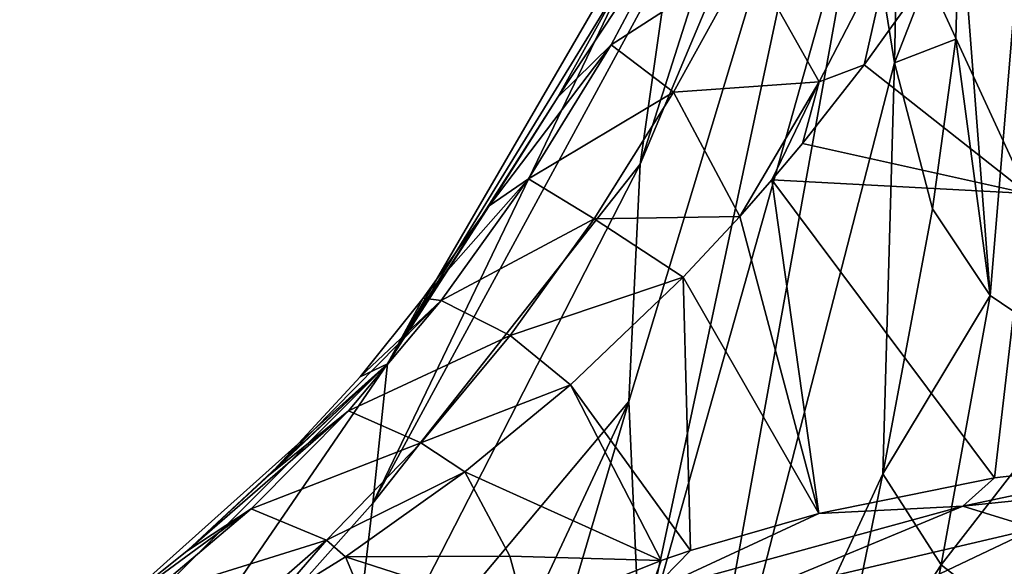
# Model space of a CAD drawing. Header units: millimetres. Extents: x -151 to 151, y -40 to 44.
# Tile 41 of 124: x -117.24 to -113, y 22.48 to 24.83. Entities that reach past the tile are written whole.
import ezdxf

# ---------------------------------------------------------------- set-up
doc = ezdxf.new("R2010")
doc.units = ezdxf.units.MM
doc.header["$LTSCALE"] = 45.597872
for name, color, linetype in [('286', 7, 'CONTINUOUS'), ('299', 7, 'CONTINUOUS'), ('354', 7, 'CONTINUOUS'), ('465', 7, 'CONTINUOUS'), ('473', 7, 'CONTINUOUS'), ('474', 7, 'CONTINUOUS'), ('481', 7, 'CONTINUOUS'), ('523', 7, 'CONTINUOUS')]:
    doc.layers.add(name, color=color, linetype=linetype)

msp = doc.modelspace()

# ---------------------------------------------------------------- linework, layer by layer
at = {"layer": '286', "color": 7, "linetype": 'CONTINUOUS', "true_color": 0xa2afbf}
for points in [[(-112.9534, 25.6027, 17.2055), (-112.8953, 24.0852, 14.5498), (-113.3274, 25.019, 16.0876), (-112.9534, 25.6027, 17.2055)], [(-113.3274, 25.019, 16.0876), (-112.8953, 24.0852, 14.5498), (-113.5994, 24.6393, 15.3147), (-113.3274, 25.019, 16.0876)], [(-113.5994, 24.6393, 15.3147), (-112.8953, 24.0852, 14.5498), (-113.8661, 24.3001, 14.5881), (-113.5994, 24.6393, 15.3147)], [(-112.8953, 24.0852, 14.5498), (-113.9979, 24.1429, 14.2386), (-113.8661, 24.3001, 14.5881), (-112.8953, 24.0852, 14.5498)], [(-114.1367, 23.9849, 13.878), (-113.9979, 24.1429, 14.2386), (-113.7957, 22.7059, 11.0123), (-114.1367, 23.9849, 13.878)], [(-113.9979, 24.1429, 14.2386), (-112.8953, 24.0852, 14.5498), (-113.0382, 22.8596, 11.7014), (-113.9979, 24.1429, 14.2386)], [(-113.7957, 22.7059, 11.0123), (-113.9979, 24.1429, 14.2386), (-113.0382, 22.8596, 11.7014), (-113.7957, 22.7059, 11.0123)], [(-113.0382, 22.8596, 11.7014), (-112.8953, 24.0852, 14.5498), (-112.074, 22.971, 12.3853), (-113.0382, 22.8596, 11.7014)], [(-114.3802, 23.7242, 13.2615), (-114.1367, 23.9849, 13.878), (-113.7957, 22.7059, 11.0123), (-114.3802, 23.7242, 13.2615)], [(-114.866, 23.2605, 12.0848), (-114.3802, 23.7242, 13.2615), (-114.3491, 22.547, 10.3808), (-114.866, 23.2605, 12.0848)], [(-114.3491, 22.547, 10.3808), (-114.3802, 23.7242, 13.2615), (-113.7957, 22.7059, 11.0123), (-114.3491, 22.547, 10.3808)], [(-114.866, 23.2605, 12.0848), (-114.4754, 22.5044, 10.2164), (-115.3216, 22.8853, 11.0371), (-114.866, 23.2605, 12.0848)], [(-114.4754, 22.5044, 10.2164), (-114.866, 23.2605, 12.0848), (-114.3491, 22.547, 10.3808), (-114.4754, 22.5044, 10.2164)], [(-115.1279, 22.5224, 10.0895), (-115.8364, 22.5204, 9.908), (-115.3216, 22.8853, 11.0371), (-115.1279, 22.5224, 10.0895)], [(-114.4754, 22.5044, 10.2164), (-115.1279, 22.5224, 10.0895), (-115.3216, 22.8853, 11.0371), (-114.4754, 22.5044, 10.2164)], [(-115.8364, 22.5204, 9.908), (-115.6089, 21.9797, 8.1447), (-116.1452, 22.3286, 9.2566), (-115.8364, 22.5204, 9.908)], [(-115.1279, 22.5224, 10.0895), (-115.0592, 22.2699, 9.3175), (-115.8364, 22.5204, 9.908), (-115.1279, 22.5224, 10.0895)], [(-115.0592, 22.2699, 9.3175), (-115.6089, 21.9797, 8.1447), (-115.8364, 22.5204, 9.908), (-115.0592, 22.2699, 9.3175)], [(-114.4754, 22.5044, 10.2164), (-115.0592, 22.2699, 9.3175), (-115.1279, 22.5224, 10.0895), (-114.4754, 22.5044, 10.2164)]]:
    msp.add_3dface(points, dxfattribs=at)
at = {"layer": '299', "color": 7, "linetype": 'CONTINUOUS', "true_color": 0xa2afbf}
for points in [[(-113.6048, 27.2229, 25.4895), (-114.4373, 25.1066, 20.9065), (-114.5661, 24.2107, 22.1039), (-113.6048, 27.2229, 25.4895)], [(-113.6048, 27.2229, 25.4895), (-114.5661, 24.2107, 22.1039), (-113.6508, 26.3848, 26.318), (-113.6048, 27.2229, 25.4895)], [(-113.6508, 26.3848, 26.318), (-114.5661, 24.2107, 22.1039), (-114.6152, 23.1885, 23.1951), (-113.6508, 26.3848, 26.318)], [(-113.6508, 26.3848, 26.318), (-114.6152, 23.1885, 23.1951), (-114.5651, 22.0978, 24.2182), (-113.6508, 26.3848, 26.318)], [(-113.6061, 25.5014, 27.2107), (-113.6508, 26.3848, 26.318), (-114.5651, 22.0978, 24.2182), (-113.6061, 25.5014, 27.2107)], [(-114.3532, 25.59, 19.1754), (-115.6543, 23.3507, 15.2914), (-115.7175, 22.7511, 17.4309), (-114.3532, 25.59, 19.1754)], [(-114.4373, 25.1066, 20.9065), (-114.3532, 25.59, 19.1754), (-115.7175, 22.7511, 17.4309), (-114.4373, 25.1066, 20.9065)], [(-114.3532, 25.59, 19.1754), (-114.6361, 25.0115, 18.0817), (-115.6543, 23.3507, 15.2914), (-114.3532, 25.59, 19.1754)], [(-114.4361, 20.8989, 25.1125), (-113.6061, 25.5014, 27.2107), (-114.5651, 22.0978, 24.2182), (-114.4361, 20.8989, 25.1125)], [(-114.4361, 20.8989, 25.1125), (-113.4687, 24.6479, 28.0924), (-113.6061, 25.5014, 27.2107), (-114.4361, 20.8989, 25.1125)], [(-114.4373, 25.1066, 20.9065), (-115.7175, 22.7511, 17.4309), (-114.5661, 24.2107, 22.1039), (-114.4373, 25.1066, 20.9065)], [(-114.6361, 25.0115, 18.0817), (-114.9212, 24.4998, 17.0355), (-115.6543, 23.3507, 15.2914), (-114.6361, 25.0115, 18.0817)], [(-114.4361, 20.8989, 25.1125), (-113.5197, 22.8773, 27.9138), (-113.4687, 24.6479, 28.0924), (-114.4361, 20.8989, 25.1125)], [(-113.5197, 22.8773, 27.9138), (-113.3058, 24.0184, 28.7549), (-113.4687, 24.6479, 28.0924), (-113.5197, 22.8773, 27.9138)], [(-114.9212, 24.4998, 17.0355), (-115.2167, 24.032, 16.0004), (-115.6543, 23.3507, 15.2914), (-114.9212, 24.4998, 17.0355)], [(-114.5661, 24.2107, 22.1039), (-115.7175, 22.7511, 17.4309), (-115.837, 21.7319, 19.0559), (-114.5661, 24.2107, 22.1039)], [(-114.5661, 24.2107, 22.1039), (-115.837, 21.7319, 19.0559), (-114.6152, 23.1885, 23.1951), (-114.5661, 24.2107, 22.1039)], [(-115.2167, 24.032, 16.0004), (-115.5014, 23.6335, 15.042), (-115.6543, 23.3507, 15.2914), (-115.2167, 24.032, 16.0004)], [(-115.5014, 23.6335, 15.042), (-115.7734, 23.2952, 14.1565), (-115.6543, 23.3507, 15.2914), (-115.5014, 23.6335, 15.042)], [(-115.6543, 23.3507, 15.2914), (-117.2062, 21.7984, 11.6336), (-117.2406, 21.0397, 14.2841), (-115.6543, 23.3507, 15.2914)], [(-115.7175, 22.7511, 17.4309), (-115.6543, 23.3507, 15.2914), (-117.2406, 21.0397, 14.2841), (-115.7175, 22.7511, 17.4309)], [(-115.6543, 23.3507, 15.2914), (-116.8545, 22.2778, 10.8826), (-117.2062, 21.7984, 11.6336), (-115.6543, 23.3507, 15.2914)], [(-116.52, 22.544, 11.8594), (-116.8545, 22.2778, 10.8826), (-115.6543, 23.3507, 15.2914), (-116.52, 22.544, 11.8594)], [(-116.1603, 22.8763, 12.9447), (-116.52, 22.544, 11.8594), (-115.6543, 23.3507, 15.2914), (-116.1603, 22.8763, 12.9447)], [(-115.7734, 23.2952, 14.1565), (-116.1603, 22.8763, 12.9447), (-115.6543, 23.3507, 15.2914), (-115.7734, 23.2952, 14.1565)], [(-114.6152, 23.1885, 23.1951), (-115.837, 21.7319, 19.0559), (-115.8838, 20.4775, 20.4882), (-114.6152, 23.1885, 23.1951)], [(-114.6152, 23.1885, 23.1951), (-115.8838, 20.4775, 20.4882), (-115.8369, 19.0423, 21.7412), (-114.6152, 23.1885, 23.1951)], [(-114.5651, 22.0978, 24.2182), (-114.6152, 23.1885, 23.1951), (-115.8369, 19.0423, 21.7412), (-114.5651, 22.0978, 24.2182)], [(-113.7546, 21.7379, 27.1337), (-113.5197, 22.8773, 27.9138), (-114.4361, 20.8989, 25.1125), (-113.7546, 21.7379, 27.1337)], [(-115.7175, 22.7511, 17.4309), (-117.2406, 21.0397, 14.2841), (-115.837, 21.7319, 19.0559), (-115.7175, 22.7511, 17.4309)]]:
    msp.add_3dface(points, dxfattribs=at)
at = {"layer": '354', "color": 7, "linetype": 'CONTINUOUS', "true_color": 0xa2afbf}
for points in [[(-112.8633, 22.6421, 11.5122), (-113.7672, 22.2128, 10.4419), (-114.1076, 22.3505, 10.2389), (-112.8633, 22.6421, 11.5122)], [(-112.4095, 22.4721, 11.706), (-113.7672, 22.2128, 10.4419), (-112.8633, 22.6421, 11.5122), (-112.4095, 22.4721, 11.706)]]:
    msp.add_3dface(points, dxfattribs=at)
at = {"layer": '465', "color": 7, "linetype": 'CONTINUOUS', "true_color": 0xa2afbf}
for points in [[(-113.4687, 24.6479, 28.0924), (-113.4307, 26.5583, 28.7335), (-113.6061, 25.5014, 27.2107), (-113.4687, 24.6479, 28.0924)], [(-113.1895, 25.3664, 29.8539), (-113.4307, 26.5583, 28.7335), (-113.4687, 24.6479, 28.0924), (-113.1895, 25.3664, 29.8539)], [(-113.1895, 25.3664, 29.8539), (-113.4687, 24.6479, 28.0924), (-113.205, 24.7498, 29.3254), (-113.1895, 25.3664, 29.8539)], [(-113.4687, 24.6479, 28.0924), (-113.3058, 24.0184, 28.7549), (-113.205, 24.7498, 29.3254), (-113.4687, 24.6479, 28.0924)]]:
    msp.add_3dface(points, dxfattribs=at)
at = {"layer": '473', "color": 7, "linetype": 'CONTINUOUS', "true_color": 0xa2afbf}
for points in [[(-113.3058, 24.0184, 28.7549), (-113.5197, 22.8773, 27.9138), (-113.0565, 23.6455, 29.1754), (-113.3058, 24.0184, 28.7549)], [(-113.5197, 22.8773, 27.9138), (-113.2679, 22.4859, 28.3174), (-113.0565, 23.6455, 29.1754), (-113.5197, 22.8773, 27.9138)], [(-113.2679, 22.4859, 28.3174), (-112.6038, 23.34, 29.4619), (-113.0565, 23.6455, 29.1754), (-113.2679, 22.4859, 28.3174)], [(-112.8196, 22.1333, 28.5634), (-112.6038, 23.34, 29.4619), (-113.2679, 22.4859, 28.3174), (-112.8196, 22.1333, 28.5634)], [(-113.5197, 22.8773, 27.9138), (-113.7546, 21.7379, 27.1337), (-113.2679, 22.4859, 28.3174), (-113.5197, 22.8773, 27.9138)], [(-113.7546, 21.7379, 27.1337), (-113.504, 21.3005, 27.5045), (-113.2679, 22.4859, 28.3174), (-113.7546, 21.7379, 27.1337)], [(-113.504, 21.3005, 27.5045), (-112.8196, 22.1333, 28.5634), (-113.2679, 22.4859, 28.3174), (-113.504, 21.3005, 27.5045)]]:
    msp.add_3dface(points, dxfattribs=at)
at = {"layer": '474', "color": 7, "linetype": 'CONTINUOUS', "true_color": 0xa2afbf}
for points in [[(-113.1895, 25.3664, 29.8539), (-113.205, 24.7498, 29.3254), (-113.0565, 23.6455, 29.1754), (-113.1895, 25.3664, 29.8539)], [(-112.9453, 24.9872, 30.2806), (-113.1895, 25.3664, 29.8539), (-113.0565, 23.6455, 29.1754), (-112.9453, 24.9872, 30.2806)], [(-112.6038, 23.34, 29.4619), (-112.9453, 24.9872, 30.2806), (-113.0565, 23.6455, 29.1754), (-112.6038, 23.34, 29.4619)], [(-113.205, 24.7498, 29.3254), (-113.3058, 24.0184, 28.7549), (-113.0565, 23.6455, 29.1754), (-113.205, 24.7498, 29.3254)]]:
    msp.add_3dface(points, dxfattribs=at)
at = {"layer": '481', "color": 7, "linetype": 'CONTINUOUS', "true_color": 0xa2afbf}
for points in [[(-114.9212, 24.4998, 17.0355), (-114.6361, 25.0115, 18.0817), (-114.3583, 25.3486, 17.6018), (-114.9212, 24.4998, 17.0355)], [(-114.6912, 24.7241, 16.3286), (-114.9212, 24.4998, 17.0355), (-114.3583, 25.3486, 17.6018), (-114.6912, 24.7241, 16.3286)], [(-114.6912, 24.7241, 16.3286), (-114.3583, 25.3486, 17.6018), (-114.0985, 25.1061, 16.3844), (-114.6912, 24.7241, 16.3286)], [(-113.479, 25.1726, 16.3206), (-113.7946, 24.5657, 15.1176), (-114.0985, 25.1061, 16.3844), (-113.479, 25.1726, 16.3206)], [(-113.479, 25.1726, 16.3206), (-113.5994, 24.6393, 15.3147), (-113.7946, 24.5657, 15.1176), (-113.479, 25.1726, 16.3206)], [(-113.3274, 25.019, 16.0876), (-113.5994, 24.6393, 15.3147), (-113.479, 25.1726, 16.3206), (-113.3274, 25.019, 16.0876)], [(-114.6912, 24.7241, 16.3286), (-114.0985, 25.1061, 16.3844), (-114.4215, 24.5202, 15.1588), (-114.6912, 24.7241, 16.3286)], [(-114.0985, 25.1061, 16.3844), (-113.7946, 24.5657, 15.1176), (-114.4215, 24.5202, 15.1588), (-114.0985, 25.1061, 16.3844)], [(-115.2167, 24.032, 16.0004), (-114.9212, 24.4998, 17.0355), (-114.6912, 24.7241, 16.3286), (-115.2167, 24.032, 16.0004)], [(-115.0468, 24.1482, 15.0387), (-115.2167, 24.032, 16.0004), (-114.6912, 24.7241, 16.3286), (-115.0468, 24.1482, 15.0387)], [(-115.0468, 24.1482, 15.0387), (-114.6912, 24.7241, 16.3286), (-114.4215, 24.5202, 15.1588), (-115.0468, 24.1482, 15.0387)], [(-113.5994, 24.6393, 15.3147), (-113.8661, 24.3001, 14.5881), (-113.7946, 24.5657, 15.1176), (-113.5994, 24.6393, 15.3147)], [(-113.7946, 24.5657, 15.1176), (-114.1367, 23.9849, 13.878), (-114.4215, 24.5202, 15.1588), (-113.7946, 24.5657, 15.1176)], [(-113.9979, 24.1429, 14.2386), (-114.1367, 23.9849, 13.878), (-113.7946, 24.5657, 15.1176), (-113.9979, 24.1429, 14.2386)], [(-113.8661, 24.3001, 14.5881), (-113.9979, 24.1429, 14.2386), (-113.7946, 24.5657, 15.1176), (-113.8661, 24.3001, 14.5881)], [(-115.0468, 24.1482, 15.0387), (-114.4215, 24.5202, 15.1588), (-114.7637, 23.9755, 13.9179), (-115.0468, 24.1482, 15.0387)], [(-114.4215, 24.5202, 15.1588), (-114.1367, 23.9849, 13.878), (-114.7637, 23.9755, 13.9179), (-114.4215, 24.5202, 15.1588)], [(-115.5014, 23.6335, 15.042), (-115.2167, 24.032, 16.0004), (-115.0468, 24.1482, 15.0387), (-115.5014, 23.6335, 15.042)], [(-115.4235, 23.6233, 13.7336), (-115.5014, 23.6335, 15.042), (-115.0468, 24.1482, 15.0387), (-115.4235, 23.6233, 13.7336)], [(-115.4235, 23.6233, 13.7336), (-115.0468, 24.1482, 15.0387), (-114.7637, 23.9755, 13.9179), (-115.4235, 23.6233, 13.7336)], [(-114.1367, 23.9849, 13.878), (-114.3802, 23.7242, 13.2615), (-114.7637, 23.9755, 13.9179), (-114.1367, 23.9849, 13.878)], [(-115.4235, 23.6233, 13.7336), (-114.7637, 23.9755, 13.9179), (-115.1266, 23.4724, 12.6636), (-115.4235, 23.6233, 13.7336)], [(-114.7637, 23.9755, 13.9179), (-114.3802, 23.7242, 13.2615), (-115.1266, 23.4724, 12.6636), (-114.7637, 23.9755, 13.9179)], [(-114.3802, 23.7242, 13.2615), (-114.866, 23.2605, 12.0848), (-115.1266, 23.4724, 12.6636), (-114.3802, 23.7242, 13.2615)], [(-116.1603, 22.8763, 12.9447), (-115.7734, 23.2952, 14.1565), (-115.4235, 23.6233, 13.7336), (-116.1603, 22.8763, 12.9447)], [(-115.8224, 23.1491, 12.4151), (-116.1603, 22.8763, 12.9447), (-115.4235, 23.6233, 13.7336), (-115.8224, 23.1491, 12.4151)], [(-115.8224, 23.1491, 12.4151), (-115.4235, 23.6233, 13.7336), (-115.1266, 23.4724, 12.6636), (-115.8224, 23.1491, 12.4151)], [(-115.7734, 23.2952, 14.1565), (-115.5014, 23.6335, 15.042), (-115.4235, 23.6233, 13.7336), (-115.7734, 23.2952, 14.1565)], [(-115.8224, 23.1491, 12.4151), (-115.1266, 23.4724, 12.6636), (-115.5109, 23.011, 11.3971), (-115.8224, 23.1491, 12.4151)], [(-115.1266, 23.4724, 12.6636), (-114.866, 23.2605, 12.0848), (-115.5109, 23.011, 11.3971), (-115.1266, 23.4724, 12.6636)], [(-114.866, 23.2605, 12.0848), (-115.3216, 22.8853, 11.0371), (-115.5109, 23.011, 11.3971), (-114.866, 23.2605, 12.0848)], [(-116.52, 22.544, 11.8594), (-116.1603, 22.8763, 12.9447), (-115.8224, 23.1491, 12.4151), (-116.52, 22.544, 11.8594)], [(-116.243, 22.7259, 11.085), (-116.52, 22.544, 11.8594), (-115.8224, 23.1491, 12.4151), (-116.243, 22.7259, 11.085)], [(-116.243, 22.7259, 11.085), (-115.8224, 23.1491, 12.4151), (-115.5109, 23.011, 11.3971), (-116.243, 22.7259, 11.085)], [(-116.243, 22.7259, 11.085), (-115.5109, 23.011, 11.3971), (-115.9183, 22.591, 10.12), (-116.243, 22.7259, 11.085)], [(-115.5109, 23.011, 11.3971), (-115.3216, 22.8853, 11.0371), (-115.9183, 22.591, 10.12), (-115.5109, 23.011, 11.3971)], [(-115.3216, 22.8853, 11.0371), (-115.8364, 22.5204, 9.908), (-115.9183, 22.591, 10.12), (-115.3216, 22.8853, 11.0371)], [(-116.8545, 22.2778, 10.8826), (-116.52, 22.544, 11.8594), (-116.243, 22.7259, 11.085), (-116.8545, 22.2778, 10.8826)], [(-116.6867, 22.3523, 9.7459), (-116.8545, 22.2778, 10.8826), (-116.243, 22.7259, 11.085), (-116.6867, 22.3523, 9.7459)], [(-116.6867, 22.3523, 9.7459), (-116.243, 22.7259, 11.085), (-115.9183, 22.591, 10.12), (-116.6867, 22.3523, 9.7459)], [(-116.3547, 22.209, 8.8247), (-116.6867, 22.3523, 9.7459), (-115.9183, 22.591, 10.12), (-116.3547, 22.209, 8.8247)], [(-116.1452, 22.3286, 9.2566), (-116.3547, 22.209, 8.8247), (-115.9183, 22.591, 10.12), (-116.1452, 22.3286, 9.2566)], [(-115.8364, 22.5204, 9.908), (-116.1452, 22.3286, 9.2566), (-115.9183, 22.591, 10.12), (-115.8364, 22.5204, 9.908)]]:
    msp.add_3dface(points, dxfattribs=at)
at = {"layer": '523', "color": 7, "linetype": 'CONTINUOUS', "true_color": 0xa2afbf}
for points in [[(-113.0382, 22.8596, 11.7014), (-112.074, 22.971, 12.3853), (-113.1741, 22.7375, 11.4001), (-113.0382, 22.8596, 11.7014)], [(-112.074, 22.971, 12.3853), (-111.4779, 22.9129, 12.5765), (-113.1741, 22.7375, 11.4001), (-112.074, 22.971, 12.3853)], [(-111.4779, 22.9129, 12.5765), (-112.8633, 22.6421, 11.5122), (-113.1741, 22.7375, 11.4001), (-111.4779, 22.9129, 12.5765)], [(-113.7957, 22.7059, 11.0123), (-113.0382, 22.8596, 11.7014), (-113.1741, 22.7375, 11.4001), (-113.7957, 22.7059, 11.0123)], [(-113.7957, 22.7059, 11.0123), (-113.1741, 22.7375, 11.4001), (-114.5222, 22.3688, 9.8827), (-113.7957, 22.7059, 11.0123)], [(-113.1741, 22.7375, 11.4001), (-114.1076, 22.3505, 10.2389), (-114.5222, 22.3688, 9.8827), (-113.1741, 22.7375, 11.4001)], [(-112.8633, 22.6421, 11.5122), (-114.1076, 22.3505, 10.2389), (-113.1741, 22.7375, 11.4001), (-112.8633, 22.6421, 11.5122)], [(-114.3491, 22.547, 10.3808), (-113.7957, 22.7059, 11.0123), (-114.5222, 22.3688, 9.8827), (-114.3491, 22.547, 10.3808)], [(-114.4754, 22.5044, 10.2164), (-114.3491, 22.547, 10.3808), (-114.5222, 22.3688, 9.8827), (-114.4754, 22.5044, 10.2164)], [(-115.0592, 22.2699, 9.3175), (-114.4754, 22.5044, 10.2164), (-114.5222, 22.3688, 9.8827), (-115.0592, 22.2699, 9.3175)]]:
    msp.add_3dface(points, dxfattribs=at)

doc.saveas('drawing.dxf')
